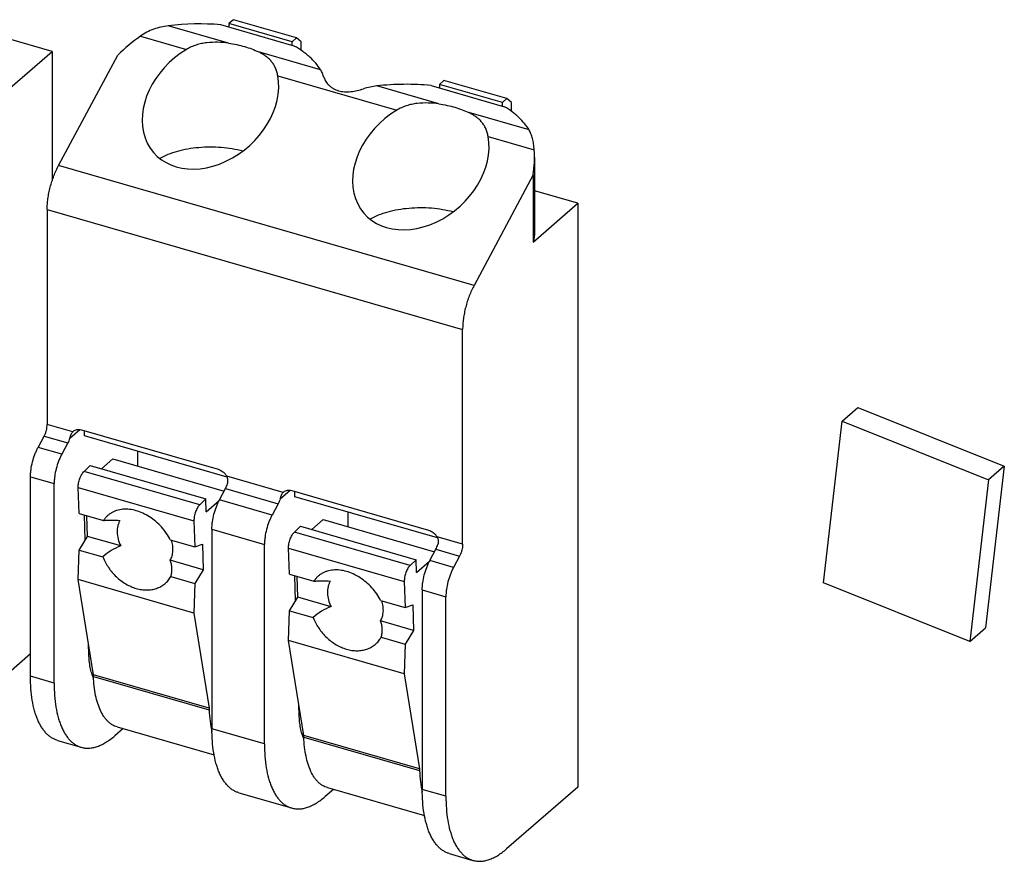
# Model space of a CAD drawing. Header units: millimetres. Extents: x 0 to 210, y 0 to 297.
# Tile 27 of 30: x 125.5 to 127.82, y 248.02 to 250. Entities that reach past the tile are written whole.
import ezdxf

# ---------------------------------------------------------------- set-up
doc = ezdxf.new("R2010")
doc.units = ezdxf.units.MM
doc.header["$LTSCALE"] = 19.36
doc.layers.get('0').update_dxf_attribs({"linetype": 'CONTINUOUS'})

msp = doc.modelspace()

# ---------------------------------------------------------------- linework, layer by layer
at = {"color": 7, "linetype": 'Continuous'}
for p, q in [((126.00393, 249.99585), (125.99321, 249.98657)), ((126.15239, 249.953), (126.00393, 249.99585)), ((126.1469, 249.93396), (125.9737, 249.98396)), ((125.99321, 249.98657), (125.99321, 249.97833)), ((126.14167, 249.94372), (125.99321, 249.98657)), ((125.5771, 249.92112), (125.4747, 249.95068)), ((126.14167, 249.94372), (126.15239, 249.953)), ((126.1631, 249.94372), (126.15239, 249.953)), ((126.14167, 249.93547), (126.14167, 249.94372)), ((126.1631, 249.92369), (126.1631, 249.94372)), ((125.47174, 249.82988), (125.5771, 249.92112)), ((125.5771, 249.92112), (125.5771, 249.61697)), ((125.59226, 249.65275), (125.73155, 249.91266)), ((126.46857, 249.8411), (126.64177, 249.7911)), ((126.4988, 249.853), (126.48808, 249.84372)), ((126.48808, 249.84372), (126.48808, 249.83547)), ((126.63654, 249.80086), (126.48808, 249.84372)), ((126.64726, 249.81014), (126.4988, 249.853)), ((126.63654, 249.80086), (126.64726, 249.81014)), ((126.65797, 249.80086), (126.64726, 249.81014)), ((126.63654, 249.79261), (126.63654, 249.80086)), ((126.65797, 249.78017), (126.65797, 249.80086)), ((126.71187, 249.67136), (126.71187, 249.49422)), ((126.70892, 249.63052), (126.56964, 249.37061)), ((126.70892, 249.63052), (126.70892, 249.47273)), ((126.81428, 249.56398), (126.71187, 249.59354)), ((126.70892, 249.47273), (126.81428, 249.56398)), ((126.81428, 249.56398), (126.81428, 248.19071)), ((125.56548, 249.5492), (125.56548, 249.04387)), ((126.54285, 248.76172), (126.54285, 249.26705)), ((127.43588, 249.05173), (127.47303, 249.08389)), ((127.47303, 249.08389), (127.81726, 248.94572)), ((127.39154, 248.67112), (127.43588, 249.05173)), ((127.43588, 249.05173), (127.78011, 248.91356)), ((125.6459, 249.03111), (125.96756, 248.93825)), ((125.6533, 249.0166), (125.6533, 249.02898)), ((125.54405, 248.9896), (125.55834, 249.01625)), ((125.61401, 249.00018), (125.59972, 248.97352)), ((125.98892, 248.91972), (125.6533, 249.0166)), ((125.77829, 248.98052), (125.77829, 248.94594)), ((125.72015, 248.96273), (125.69312, 248.93932)), ((125.72015, 248.96273), (125.982, 248.88714)), ((125.65211, 248.9334), (125.66638, 248.94705)), ((125.66638, 248.94705), (125.93855, 248.86847)), ((127.81726, 248.94572), (127.77292, 248.56512)), ((127.81726, 248.94572), (127.78011, 248.91356)), ((125.52619, 248.4512), (125.52619, 248.92056)), ((125.58187, 248.43513), (125.58187, 248.90449)), ((127.78011, 248.91356), (127.73577, 248.53295)), ((125.64049, 248.83445), (125.63859, 248.89568)), ((125.97088, 248.86638), (125.98516, 248.89304)), ((126.14077, 248.88825), (126.46243, 248.7954)), ((126.14817, 248.87375), (126.14817, 248.88612)), ((125.93855, 248.86847), (125.92429, 248.85483)), ((125.93949, 248.8384), (125.93855, 248.86847)), ((125.93949, 248.8384), (125.9701, 248.86491)), ((126.48379, 248.77686), (126.14817, 248.87375)), ((126.10888, 248.85732), (126.09459, 248.83067)), ((126.27317, 248.83766), (126.27317, 248.80308)), ((125.64049, 248.83445), (125.69815, 248.8178)), ((125.65514, 248.77176), (125.6533, 248.83075)), ((125.66054, 248.7804), (125.65902, 248.8291)), ((125.91077, 248.81711), (125.91267, 248.75587)), ((126.21502, 248.81987), (126.188, 248.79647)), ((126.21502, 248.81987), (126.47687, 248.74428)), ((125.95302, 248.79735), (125.95302, 248.32799)), ((126.14698, 248.79054), (126.16125, 248.80419)), ((126.16125, 248.80419), (126.43343, 248.72562)), ((125.64044, 248.74822), (125.66054, 248.7804)), ((125.73847, 248.75791), (125.66054, 248.7804)), ((125.85502, 248.77252), (125.91267, 248.75587)), ((125.63839, 248.67868), (125.64044, 248.74822)), ((125.64044, 248.74822), (125.69645, 248.73205)), ((125.91267, 248.75587), (125.93085, 248.76199)), ((125.93085, 248.76199), (125.93271, 248.70183)), ((126.07674, 248.29227), (126.07674, 248.76163)), ((126.13536, 248.69159), (126.13346, 248.75283)), ((126.46575, 248.72352), (126.48003, 248.75018)), ((125.93271, 248.70183), (125.85478, 248.72433)), ((126.43343, 248.72562), (126.41916, 248.71197)), ((126.43436, 248.69554), (126.43343, 248.72562)), ((126.43436, 248.69554), (126.46497, 248.72205)), ((126.53571, 248.73411), (126.52142, 248.70745)), ((125.93271, 248.70183), (125.91261, 248.66965)), ((125.67408, 248.45488), (125.63839, 248.67868)), ((125.91056, 248.60011), (125.63839, 248.67868)), ((125.8566, 248.68582), (125.91261, 248.66965)), ((126.13536, 248.69159), (126.19302, 248.67494)), ((126.15001, 248.6289), (126.14817, 248.68789)), ((126.15541, 248.63755), (126.15389, 248.68624)), ((126.40564, 248.67426), (126.40754, 248.61302)), ((125.91261, 248.66965), (125.91056, 248.60011)), ((126.44789, 248.65449), (126.44789, 248.18513)), ((127.73577, 248.53295), (127.39154, 248.67112)), ((126.13531, 248.60536), (126.15541, 248.63755)), ((126.23334, 248.61505), (126.15541, 248.63755)), ((126.34989, 248.62966), (126.40754, 248.61302)), ((126.50356, 248.16906), (126.50356, 248.63842)), ((126.13326, 248.53583), (126.13531, 248.60536)), ((126.13531, 248.60536), (126.19132, 248.58919)), ((126.40754, 248.61302), (126.42572, 248.61913)), ((126.42572, 248.61913), (126.42759, 248.55898)), ((125.91056, 248.60011), (125.94626, 248.37631)), ((126.42759, 248.55898), (126.34965, 248.58147)), ((126.42759, 248.55898), (126.40749, 248.52679)), ((127.73577, 248.53295), (127.77292, 248.56512)), ((126.16895, 248.31202), (126.13326, 248.53583)), ((126.40544, 248.45726), (126.13326, 248.53583)), ((126.35147, 248.54296), (126.40749, 248.52679)), ((125.66346, 248.50388), (125.66278, 248.5257)), ((126.40749, 248.52679), (126.40544, 248.45726)), ((125.52619, 248.50377), (125.40924, 248.40248)), ((125.67445, 248.4509), (125.67408, 248.45488)), ((126.40544, 248.45726), (126.44113, 248.23345)), ((125.94626, 248.37631), (125.94663, 248.37233)), ((126.15833, 248.36103), (126.15765, 248.38284)), ((125.74402, 248.32812), (125.72472, 248.31141)), ((125.72987, 248.33221), (125.95823, 248.26629)), ((126.16932, 248.30805), (126.16895, 248.31202)), ((125.58981, 248.30041), (125.64548, 248.28434)), ((126.44113, 248.23345), (126.4415, 248.22947)), ((126.22474, 248.18935), (126.4531, 248.12343)), ((126.81428, 248.19071), (126.64642, 248.04534)), ((126.01663, 248.1772), (126.14035, 248.14149)), ((126.23889, 248.18527), (126.21959, 248.16855)), ((126.51151, 248.03434), (126.56718, 248.01827))]:
    msp.add_line(p, q, dxfattribs=at)
at = {"color": 9, "linetype": 'Continuous'}
for p, q in [((125.99204, 249.94058), (125.85038, 249.98148)), ((125.78468, 249.95708), (125.8929, 249.92584)), ((126.2087, 249.87804), (126.06259, 249.92021)), ((126.10817, 249.8637), (126.38777, 249.78298)), ((126.48692, 249.79772), (126.34081, 249.8399)), ((126.69913, 249.73646), (126.55747, 249.77736)), ((126.60304, 249.72084), (126.71125, 249.6896)), ((126.56964, 249.37061), (125.59226, 249.65275)), ((125.56548, 249.5492), (126.54285, 249.26705)), ((125.62569, 249.02649), (125.56548, 249.04387)), ((125.61853, 249.01124), (125.64236, 249.03188)), ((125.55834, 249.01625), (125.61401, 249.00018)), ((125.59972, 248.97352), (125.54405, 248.9896)), ((125.92429, 248.85483), (125.65211, 248.9334)), ((125.52619, 248.92056), (125.58187, 248.90449)), ((126.12056, 248.88363), (125.98777, 248.92196)), ((125.63859, 248.89568), (125.91077, 248.81711)), ((125.98516, 248.89304), (126.10888, 248.85732)), ((126.1134, 248.86838), (126.13723, 248.88902)), ((126.09459, 248.83067), (125.97088, 248.86638)), ((125.95302, 248.79735), (126.07674, 248.76163)), ((126.41916, 248.71197), (126.14698, 248.79054)), ((126.54285, 248.76172), (126.48264, 248.77911)), ((126.13346, 248.75283), (126.40564, 248.67426)), ((126.48003, 248.75018), (126.53571, 248.73411)), ((126.52142, 248.70745), (126.46575, 248.72352)), ((126.44789, 248.65449), (126.50356, 248.63842)), ((125.6664, 248.50304), (125.66346, 248.50388)), ((125.58187, 248.43513), (125.52619, 248.4512)), ((125.94626, 248.37631), (125.67408, 248.45488)), ((125.67445, 248.4509), (125.94663, 248.37233)), ((126.16127, 248.36018), (126.15833, 248.36103)), ((126.07674, 248.29227), (125.95302, 248.32799)), ((126.44113, 248.23345), (126.16895, 248.31202)), ((126.16932, 248.30805), (126.4415, 248.22947)), ((126.50356, 248.16906), (126.44789, 248.18513))]:
    msp.add_line(p, q, dxfattribs=at)
at = {"color": 7, "linetype": 'Continuous'}
for centre, radius, start, end in [((125.92452, 249.36306), 0.62284, 85.47095, 96.83623), ((125.63777, 249.01576), 0.01615, 130.90437, 138.38307), ((126.13264, 248.8729), 0.01615, 130.90437, 138.38307)]:
    msp.add_arc(centre, radius, start, end, dxfattribs=at)
for centre, major_axis, start_param, end_param in [((125.92444, 249.72937), (0.26112, 0.22847), 1.4414152, 1.6413882), ((125.94959, 249.7997), (0.13353, 0.11683), 1.3410682, 5.8561331), ((126.44446, 249.65684), (0.13353, 0.11683), 1.3410682, 5.8561331), ((126.39759, 249.59279), (0.26112, 0.22847), -0.7273722, -0.5273992)]:
    msp.add_ellipse(centre, major_axis=major_axis, ratio=0.7655552, start_param=start_param, end_param=end_param, dxfattribs=at)
for points, knots in [([(125.85038, 249.98148), (125.84454, 249.98077), (125.83293, 249.97877), (125.81594, 249.9738), (125.79966, 249.96671), (125.78951, 249.96053), (125.78468, 249.95708)], [0, 0, 0, 0, 0.2491539, 0.4984192, 0.7484871, 1, 1, 1, 1]), ([(125.99204, 249.94058), (125.9837, 249.94172), (125.96677, 249.94321), (125.94546, 249.94244), (125.92858, 249.93973), (125.91615, 249.93651), (125.90415, 249.93198), (125.89655, 249.92804), (125.8929, 249.92584)], [0, 0, 0, 0, 0.2475599, 0.4982372, 0.6238817, 0.7493959, 0.8747407, 1, 1, 1, 1]), ([(125.99204, 249.94058), (125.99856, 249.93969), (126.01131, 249.93751), (126.02971, 249.93299), (126.04681, 249.92734), (126.05754, 249.92272), (126.06259, 249.92021)], [0, 0, 0, 0, 0.2678017, 0.5255025, 0.7703383, 1, 1, 1, 1]), ([(126.2087, 249.87804), (126.2019, 249.88904), (126.19075, 249.90161), (126.17537, 249.91469), (126.16336, 249.9238), (126.15365, 249.93003), (126.1469, 249.93396)], [0, 0, 0, 0, 0.4618448, 0.5890916, 0.7211982, 1, 1, 1, 1]), ([(126.10817, 249.8637), (126.10755, 249.86703), (126.10604, 249.87344), (126.10267, 249.8825), (126.09828, 249.89068), (126.09289, 249.89801), (126.08655, 249.90455), (126.07934, 249.91041), (126.07131, 249.91566), (126.06557, 249.91874), (126.06259, 249.92021)], [0, 0, 0, 0, 0.1341552, 0.2606971, 0.3820097, 0.5009294, 0.6202085, 0.7421382, 0.8683862, 1, 1, 1, 1]), ([(126.21667, 249.86014), (126.21567, 249.86339), (126.2134, 249.86954), (126.21036, 249.87536), (126.2087, 249.87804)], [0, 0, 0, 0, 0.5194409, 1, 1, 1, 1]), ([(126.21667, 249.86014), (126.21771, 249.85676), (126.22011, 249.85177), (126.22447, 249.84574), (126.22854, 249.84136), (126.23327, 249.83735), (126.23864, 249.83383), (126.24459, 249.8309), (126.25103, 249.82864), (126.25789, 249.82709), (126.26753, 249.82597), (126.28005, 249.82635), (126.29498, 249.82897), (126.30479, 249.83174), (126.30964, 249.8333)], [0, 0, 0, 0, 0.0983393, 0.1513742, 0.2066415, 0.2639863, 0.3233093, 0.3845584, 0.4477018, 0.51269, 0.579419, 0.7171645, 0.8586517, 1, 1, 1, 1]), ([(126.34081, 249.8399), (126.33552, 249.8393), (126.325, 249.83763), (126.3147, 249.83493), (126.30964, 249.8333)], [0, 0, 0, 0, 0.5000307, 1, 1, 1, 1]), ([(126.46857, 249.8411), (126.45797, 249.8421), (126.43665, 249.84354), (126.40458, 249.84406), (126.37257, 249.84294), (126.35134, 249.8411), (126.34081, 249.8399)], [0, 0, 0, 0, 0.2495569, 0.5007212, 0.7515232, 1, 1, 1, 1]), ([(126.48692, 249.79772), (126.47857, 249.79887), (126.46164, 249.80035), (126.44033, 249.79959), (126.42345, 249.79688), (126.41102, 249.79365), (126.39902, 249.78912), (126.39143, 249.78518), (126.38777, 249.78298)], [0, 0, 0, 0, 0.2475599, 0.4982372, 0.6238817, 0.7493959, 0.8747407, 1, 1, 1, 1]), ([(126.48692, 249.79772), (126.49344, 249.79683), (126.50618, 249.79465), (126.52458, 249.79013), (126.54168, 249.78448), (126.55241, 249.77986), (126.55747, 249.77736)], [0, 0, 0, 0, 0.2678017, 0.5255025, 0.7703383, 1, 1, 1, 1]), ([(126.69913, 249.73646), (126.69289, 249.74709), (126.68259, 249.75932), (126.66828, 249.77214), (126.65712, 249.78108), (126.64807, 249.78722), (126.64177, 249.7911)], [0, 0, 0, 0, 0.4630179, 0.5901405, 0.7219943, 1, 1, 1, 1]), ([(126.60304, 249.72084), (126.60242, 249.72417), (126.60091, 249.73059), (126.59754, 249.73965), (126.59315, 249.74782), (126.58776, 249.75515), (126.58142, 249.7617), (126.57421, 249.76755), (126.56618, 249.7728), (126.56044, 249.77589), (126.55747, 249.77736)], [0, 0, 0, 0, 0.1341552, 0.2606971, 0.3820097, 0.5009294, 0.6202085, 0.7421382, 0.8683862, 1, 1, 1, 1]), ([(126.71125, 249.6896), (126.71093, 249.69432), (126.71003, 249.70326), (126.70759, 249.71584), (126.70408, 249.72687), (126.70089, 249.73346), (126.69913, 249.73646)], [0, 0, 0, 0, 0.2905166, 0.5516215, 0.786324, 1, 1, 1, 1]), ([(126.02546, 249.68648), (126.0174, 249.68864), (126.00071, 249.69221), (125.97496, 249.69536), (125.94853, 249.69636), (125.92212, 249.69519), (125.89646, 249.69187), (125.87224, 249.6865), (125.8501, 249.67922), (125.83648, 249.67292), (125.83022, 249.66945)], [0, 0, 0, 0, 0.1251082, 0.25544, 0.3883937, 0.5212377, 0.6512457, 0.7758324, 0.8926987, 1, 1, 1, 1]), ([(125.56548, 249.5492), (125.56548, 249.55337), (125.56581, 249.56193), (125.56719, 249.57497), (125.56944, 249.58836), (125.57254, 249.60187), (125.57641, 249.61528), (125.58101, 249.62835), (125.58625, 249.64087), (125.59019, 249.64889), (125.59226, 249.65275)], [0, 0, 0, 0, 0.1159669, 0.2378876, 0.3641818, 0.4931433, 0.6229922, 0.751925, 0.8781624, 1, 1, 1, 1]), ([(126.52033, 249.54363), (126.51227, 249.54578), (126.49558, 249.54936), (126.46983, 249.55251), (126.4434, 249.55351), (126.41699, 249.55233), (126.39133, 249.54901), (126.36711, 249.54364), (126.34497, 249.53636), (126.33135, 249.53007), (126.32509, 249.5266)], [0, 0, 0, 0, 0.1251082, 0.25544, 0.3883937, 0.5212377, 0.6512457, 0.7758324, 0.8926987, 1, 1, 1, 1]), ([(126.71187, 249.49422), (126.71187, 249.49063), (126.71137, 249.48337), (126.70989, 249.47625), (126.70892, 249.47273)], [0, 0, 0, 0, 0.4965458, 1, 1, 1, 1]), ([(126.56964, 249.37061), (126.56756, 249.36674), (126.56362, 249.35873), (126.55838, 249.34621), (126.55378, 249.33314), (126.54991, 249.31973), (126.54682, 249.30621), (126.54456, 249.29282), (126.54318, 249.27979), (126.54285, 249.27123), (126.54285, 249.26705)], [0, 0, 0, 0, 0.1218376, 0.248075, 0.3770078, 0.5068567, 0.6358182, 0.7621124, 0.8840331, 1, 1, 1, 1]), ([(125.55834, 249.01625), (125.55946, 249.01835), (125.56146, 249.0228), (125.56369, 249.02977), (125.56511, 249.03685), (125.56548, 249.04159), (125.56548, 249.04387)], [0, 0, 0, 0, 0.2480721, 0.5068702, 0.7621361, 1, 1, 1, 1]), ([(125.61853, 249.01124), (125.61898, 249.01272), (125.61967, 249.01492), (125.62073, 249.01777), (125.62157, 249.0198), (125.62248, 249.02171), (125.62376, 249.02399), (125.62487, 249.02556), (125.62569, 249.02649)], [0, 0, 0, 0, 0.2736997, 0.4075489, 0.5375282, 0.6624062, 0.7812874, 1, 1, 1, 1]), ([(125.62719, 249.02797), (125.62835, 249.02897), (125.63102, 249.03068), (125.63567, 249.03206), (125.64076, 249.03225), (125.64418, 249.03161), (125.6459, 249.03111)], [0, 0, 0, 0, 0.2332685, 0.4743507, 0.7290336, 1, 1, 1, 1]), ([(125.61853, 249.01124), (125.61794, 249.00929), (125.61662, 249.00552), (125.61493, 249.0019), (125.61401, 249.00018)], [0, 0, 0, 0, 0.5107766, 1, 1, 1, 1]), ([(125.52619, 248.92056), (125.52619, 248.92334), (125.52641, 248.92905), (125.52766, 248.94081), (125.53067, 248.9558), (125.53535, 248.97046), (125.54004, 248.98168), (125.54267, 248.98702), (125.54405, 248.9896)], [0, 0, 0, 0, 0.1159918, 0.2379386, 0.4931396, 0.7518718, 0.8781363, 1, 1, 1, 1]), ([(125.59972, 248.97352), (125.59834, 248.97095), (125.59571, 248.96561), (125.59102, 248.95439), (125.58634, 248.93973), (125.58333, 248.92474), (125.58209, 248.91298), (125.58187, 248.90727), (125.58187, 248.90449)], [0, 0, 0, 0, 0.1218637, 0.2481282, 0.5068604, 0.7620614, 0.8840082, 1, 1, 1, 1]), ([(125.63859, 248.89568), (125.63854, 248.89734), (125.63864, 248.90077), (125.63932, 248.90602), (125.64051, 248.91139), (125.64215, 248.91668), (125.64419, 248.9217), (125.64656, 248.92626), (125.64915, 248.93018), (125.6511, 248.93243), (125.65211, 248.9334)], [0, 0, 0, 0, 0.1209805, 0.2511078, 0.3865342, 0.5230757, 0.6564805, 0.7826903, 0.898121, 1, 1, 1, 1]), ([(125.96756, 248.93825), (125.97169, 248.93706), (125.97762, 248.93377), (125.98396, 248.92761), (125.98662, 248.92391), (125.98777, 248.92196)], [0, 0, 0, 0, 0.4870043, 0.7435391, 1, 1, 1, 1]), ([(125.98968, 248.9041), (125.99013, 248.90558), (125.99078, 248.90863), (125.99081, 248.91253), (125.99032, 248.91557), (125.98951, 248.91854), (125.98854, 248.92064), (125.98777, 248.92196)], [0, 0, 0, 0, 0.2517881, 0.5022767, 0.6270777, 0.7515529, 1, 1, 1, 1]), ([(125.98516, 248.89304), (125.98608, 248.89476), (125.98777, 248.89838), (125.9891, 248.90215), (125.98968, 248.9041)], [0, 0, 0, 0, 0.4892234, 1, 1, 1, 1]), ([(126.1134, 248.86838), (126.11385, 248.86986), (126.11454, 248.87206), (126.1156, 248.87492), (126.11644, 248.87695), (126.11735, 248.87886), (126.11863, 248.88114), (126.11974, 248.8827), (126.12056, 248.88363)], [0, 0, 0, 0, 0.2736997, 0.4075489, 0.5375282, 0.6624062, 0.7812874, 1, 1, 1, 1]), ([(126.12206, 248.88511), (126.12322, 248.88611), (126.12589, 248.88782), (126.13054, 248.8892), (126.13563, 248.88939), (126.13905, 248.88875), (126.14077, 248.88825)], [0, 0, 0, 0, 0.2332685, 0.4743507, 0.7290336, 1, 1, 1, 1]), ([(125.95302, 248.79735), (125.95302, 248.80013), (125.95324, 248.80583), (125.95449, 248.8176), (125.95749, 248.83259), (125.96217, 248.84724), (125.96687, 248.85846), (125.9695, 248.86381), (125.97088, 248.86638)], [0, 0, 0, 0, 0.1159918, 0.2379386, 0.4931396, 0.7518718, 0.8781363, 1, 1, 1, 1]), ([(126.1134, 248.86838), (126.11281, 248.86643), (126.11149, 248.86267), (126.1098, 248.85904), (126.10888, 248.85732)], [0, 0, 0, 0, 0.5107766, 1, 1, 1, 1]), ([(125.74356, 248.84413), (125.73883, 248.84374), (125.73182, 248.84246), (125.72307, 248.83927), (125.71701, 248.83623), (125.71143, 248.83254), (125.70638, 248.82822), (125.7019, 248.82331), (125.69933, 248.81969), (125.69815, 248.8178)], [0, 0, 0, 0, 0.2619086, 0.3882668, 0.5122318, 0.6345455, 0.7560331, 0.8775627, 1, 1, 1, 1]), ([(125.85502, 248.77252), (125.8523, 248.7779), (125.84603, 248.78839), (125.83459, 248.80279), (125.82135, 248.81564), (125.80672, 248.82653), (125.79117, 248.83512), (125.77517, 248.84112), (125.75922, 248.84434), (125.74864, 248.84456), (125.74356, 248.84413)], [0, 0, 0, 0, 0.1295539, 0.2615364, 0.3939545, 0.5247784, 0.6521136, 0.7743767, 0.8904765, 1, 1, 1, 1]), ([(125.92429, 248.85483), (125.92328, 248.85386), (125.92133, 248.85161), (125.91874, 248.84769), (125.91637, 248.84313), (125.91433, 248.83811), (125.91269, 248.83282), (125.9115, 248.82745), (125.91082, 248.8222), (125.91072, 248.81877), (125.91077, 248.81711)], [0, 0, 0, 0, 0.101879, 0.2173097, 0.3435195, 0.4769243, 0.6134658, 0.7488922, 0.8790195, 1, 1, 1, 1]), ([(125.69815, 248.8178), (125.70102, 248.81809), (125.70702, 248.81853), (125.71991, 248.81885), (125.72992, 248.81848), (125.73678, 248.81801)], [0, 0, 0, 0, 0.2236801, 0.4669301, 1, 1, 1, 1]), ([(125.73678, 248.81801), (125.73557, 248.81606), (125.73345, 248.81188), (125.73126, 248.80507), (125.73003, 248.79777), (125.72969, 248.78733), (125.73184, 248.77362), (125.73589, 248.76309), (125.73847, 248.75791)], [0, 0, 0, 0, 0.1100843, 0.2235163, 0.3411568, 0.4635329, 0.7226629, 1, 1, 1, 1]), ([(126.09459, 248.83067), (126.09321, 248.82809), (126.09058, 248.82275), (126.08589, 248.81153), (126.08121, 248.79687), (126.0782, 248.78189), (126.07696, 248.77012), (126.07674, 248.76441), (126.07674, 248.76163)], [0, 0, 0, 0, 0.1218637, 0.2481282, 0.5068604, 0.7620614, 0.8840082, 1, 1, 1, 1]), ([(126.13346, 248.75283), (126.13341, 248.75448), (126.13352, 248.75792), (126.1342, 248.76316), (126.13538, 248.76853), (126.13702, 248.77383), (126.13906, 248.77885), (126.14143, 248.7834), (126.14402, 248.78732), (126.14597, 248.78958), (126.14698, 248.79054)], [0, 0, 0, 0, 0.1209805, 0.2511078, 0.3865342, 0.5230757, 0.6564805, 0.7826903, 0.898121, 1, 1, 1, 1]), ([(126.46243, 248.7954), (126.46656, 248.79421), (126.47249, 248.79092), (126.47883, 248.78476), (126.48149, 248.78106), (126.48264, 248.77911)], [0, 0, 0, 0, 0.4870043, 0.7435391, 1, 1, 1, 1]), ([(125.85478, 248.72433), (125.85574, 248.7259), (125.85746, 248.72922), (125.8601, 248.73641), (125.86179, 248.74635), (125.86127, 248.75896), (125.85933, 248.76742), (125.85799, 248.77166)], [0, 0, 0, 0, 0.1130395, 0.228711, 0.4698875, 0.7268731, 1, 1, 1, 1]), ([(126.48264, 248.77911), (126.48341, 248.77779), (126.48471, 248.77498), (126.48552, 248.7712), (126.48567, 248.76812), (126.48548, 248.76502), (126.485, 248.76273), (126.48456, 248.76124)], [0, 0, 0, 0, 0.2484387, 0.4973517, 0.6225648, 0.7481969, 1, 1, 1, 1]), ([(125.73847, 248.75791), (125.73055, 248.75505), (125.71551, 248.74787), (125.70227, 248.73771), (125.69645, 248.73205)], [0, 0, 0, 0, 0.5091483, 1, 1, 1, 1]), ([(126.48003, 248.75018), (126.48096, 248.7519), (126.48264, 248.75552), (126.48397, 248.75929), (126.48456, 248.76124)], [0, 0, 0, 0, 0.4892234, 1, 1, 1, 1]), ([(126.54285, 248.76172), (126.54285, 248.75944), (126.54248, 248.75471), (126.54106, 248.74763), (126.53883, 248.74065), (126.53683, 248.73621), (126.53571, 248.73411)], [0, 0, 0, 0, 0.2378639, 0.4931298, 0.7519279, 1, 1, 1, 1]), ([(125.69645, 248.73205), (125.69993, 248.72327), (125.7067, 248.71061), (125.71823, 248.6955), (125.73123, 248.6818), (125.74619, 248.67044), (125.76243, 248.66214), (125.7748, 248.65765), (125.78723, 248.65492), (125.7995, 248.65401), (125.81137, 248.65495), (125.82261, 248.65774), (125.83298, 248.66231), (125.84228, 248.66859), (125.85032, 248.67645), (125.85468, 248.68258), (125.8566, 248.68582)], [0, 0, 0, 0, 0.1384123, 0.2084468, 0.2782511, 0.414888, 0.4810418, 0.5452308, 0.6072726, 0.6671397, 0.724978, 0.7811131, 0.8360372, 0.8903707, 0.9447998, 1, 1, 1, 1]), ([(125.8566, 248.68582), (125.85754, 248.68907), (125.8589, 248.69562), (125.8593, 248.70555), (125.85801, 248.71522), (125.85603, 248.72138), (125.85478, 248.72433)], [0, 0, 0, 0, 0.2581316, 0.5089927, 0.7552366, 1, 1, 1, 1]), ([(126.44789, 248.65449), (126.44789, 248.65727), (126.44811, 248.66298), (126.44936, 248.67474), (126.45237, 248.68973), (126.45704, 248.70439), (126.46174, 248.71561), (126.46437, 248.72095), (126.46575, 248.72352)], [0, 0, 0, 0, 0.1159918, 0.2379386, 0.4931396, 0.7518718, 0.8781363, 1, 1, 1, 1]), ([(126.23843, 248.70127), (126.2337, 248.70088), (126.22669, 248.6996), (126.21794, 248.69642), (126.21188, 248.69338), (126.2063, 248.68968), (126.20125, 248.68536), (126.19677, 248.68045), (126.1942, 248.67683), (126.19302, 248.67494)], [0, 0, 0, 0, 0.2619086, 0.3882668, 0.5122318, 0.6345455, 0.7560331, 0.8775627, 1, 1, 1, 1]), ([(126.34989, 248.62966), (126.34717, 248.63504), (126.3409, 248.64553), (126.32946, 248.65994), (126.31622, 248.67279), (126.3016, 248.68367), (126.28604, 248.69226), (126.27004, 248.69826), (126.25409, 248.70148), (126.24351, 248.7017), (126.23843, 248.70127)], [0, 0, 0, 0, 0.1295539, 0.2615364, 0.3939545, 0.5247784, 0.6521136, 0.7743767, 0.8904765, 1, 1, 1, 1]), ([(126.41916, 248.71197), (126.41815, 248.71101), (126.4162, 248.70875), (126.41361, 248.70483), (126.41124, 248.70027), (126.4092, 248.69525), (126.40756, 248.68996), (126.40637, 248.68459), (126.40569, 248.67934), (126.40559, 248.67591), (126.40564, 248.67426)], [0, 0, 0, 0, 0.101879, 0.2173097, 0.3435195, 0.4769243, 0.6134658, 0.7488922, 0.8790195, 1, 1, 1, 1]), ([(126.52142, 248.70745), (126.52004, 248.70488), (126.51741, 248.69954), (126.51272, 248.68832), (126.50804, 248.67366), (126.50503, 248.65867), (126.50378, 248.64691), (126.50356, 248.6412), (126.50356, 248.63842)], [0, 0, 0, 0, 0.1218637, 0.2481282, 0.5068604, 0.7620614, 0.8840082, 1, 1, 1, 1]), ([(126.19302, 248.67494), (126.19589, 248.67524), (126.20189, 248.67567), (126.21478, 248.676), (126.22479, 248.67562), (126.23165, 248.67515)], [0, 0, 0, 0, 0.2236801, 0.4669301, 1, 1, 1, 1]), ([(126.23165, 248.67515), (126.23044, 248.6732), (126.22832, 248.66902), (126.22613, 248.66222), (126.2249, 248.65492), (126.22457, 248.64448), (126.22671, 248.63076), (126.23076, 248.62023), (126.23334, 248.61505)], [0, 0, 0, 0, 0.1100843, 0.2235163, 0.3411568, 0.4635329, 0.7226629, 1, 1, 1, 1]), ([(126.34965, 248.58147), (126.35061, 248.58304), (126.35233, 248.58636), (126.35497, 248.59355), (126.35666, 248.60349), (126.35614, 248.61611), (126.3542, 248.62457), (126.35286, 248.6288)], [0, 0, 0, 0, 0.1130395, 0.228711, 0.4698875, 0.7268731, 1, 1, 1, 1]), ([(126.23334, 248.61505), (126.22542, 248.61219), (126.21038, 248.60501), (126.19714, 248.59486), (126.19132, 248.58919)], [0, 0, 0, 0, 0.5091483, 1, 1, 1, 1]), ([(126.19132, 248.58919), (126.1948, 248.58042), (126.20158, 248.56775), (126.2131, 248.55264), (126.2261, 248.53894), (126.24106, 248.52758), (126.2573, 248.51928), (126.26967, 248.51479), (126.28211, 248.51206), (126.29438, 248.51116), (126.30624, 248.5121), (126.31748, 248.51488), (126.32785, 248.51945), (126.33715, 248.52574), (126.34519, 248.5336), (126.34955, 248.53972), (126.35147, 248.54296)], [0, 0, 0, 0, 0.1384123, 0.2084468, 0.2782511, 0.414888, 0.4810418, 0.5452308, 0.6072726, 0.6671397, 0.724978, 0.7811131, 0.8360372, 0.8903707, 0.9447998, 1, 1, 1, 1]), ([(126.35147, 248.54296), (126.35241, 248.54621), (126.35377, 248.55276), (126.35417, 248.56269), (126.35288, 248.57236), (126.3509, 248.57852), (126.34965, 248.58147)], [0, 0, 0, 0, 0.2581316, 0.5089927, 0.7552366, 1, 1, 1, 1]), ([(125.67465, 248.44632), (125.67291, 248.45022), (125.66984, 248.45869), (125.66653, 248.47244), (125.66432, 248.48769), (125.66363, 248.49835), (125.66346, 248.50388)], [0, 0, 0, 0, 0.2173265, 0.4569605, 0.7183317, 1, 1, 1, 1]), ([(125.58981, 248.30041), (125.58737, 248.30112), (125.58255, 248.30289), (125.57568, 248.30658), (125.56917, 248.31129), (125.56306, 248.317), (125.55736, 248.32367), (125.55209, 248.33129), (125.54726, 248.33981), (125.5429, 248.34922), (125.53902, 248.35947), (125.53437, 248.3746), (125.52995, 248.39544), (125.52684, 248.4225), (125.52619, 248.4414), (125.52619, 248.4512)], [0, 0, 0, 0, 0.0437912, 0.0882876, 0.1341515, 0.1819691, 0.2322308, 0.2853255, 0.341544, 0.4010882, 0.464082, 0.5305822, 0.6740007, 0.8308533, 1, 1, 1, 1]), ([(125.72987, 248.33221), (125.72788, 248.33278), (125.72392, 248.33422), (125.71827, 248.33716), (125.71289, 248.34088), (125.70781, 248.34537), (125.70304, 248.35062), (125.69696, 248.3588), (125.69027, 248.37093), (125.68391, 248.38771), (125.67907, 248.40688), (125.6758, 248.4282), (125.67474, 248.44314), (125.67445, 248.4509)], [0, 0, 0, 0, 0.0449277, 0.0904913, 0.1372929, 0.1858727, 0.2366925, 0.2901284, 0.405845, 0.5345852, 0.6768037, 0.8322191, 1, 1, 1, 1]), ([(125.58187, 248.43513), (125.58187, 248.42533), (125.58251, 248.40642), (125.58562, 248.37937), (125.59005, 248.35853), (125.59469, 248.3434), (125.59857, 248.33315), (125.60294, 248.32374), (125.60776, 248.31521), (125.61303, 248.3076), (125.61873, 248.30092), (125.62485, 248.29522), (125.63135, 248.29051), (125.63822, 248.28682), (125.64304, 248.28505), (125.64548, 248.28434)], [0, 0, 0, 0, 0.1691467, 0.3259993, 0.4694178, 0.535918, 0.5989118, 0.658456, 0.7146745, 0.7677692, 0.8180309, 0.8658485, 0.9117124, 0.9562088, 1, 1, 1, 1]), ([(125.94663, 248.37233), (125.94696, 248.36341), (125.94826, 248.34634), (125.95119, 248.32947), (125.95307, 248.32153)], [0, 0, 0, 0, 0.5226825, 1, 1, 1, 1]), ([(126.16952, 248.30346), (126.16778, 248.30736), (126.16471, 248.31583), (126.1614, 248.32958), (126.15919, 248.34483), (126.1585, 248.35549), (126.15833, 248.36103)], [0, 0, 0, 0, 0.2173265, 0.4569605, 0.7183317, 1, 1, 1, 1]), ([(126.01663, 248.1772), (126.0142, 248.1779), (126.00937, 248.17968), (126.00251, 248.18337), (125.996, 248.18808), (125.98989, 248.19378), (125.98419, 248.20046), (125.97891, 248.20807), (125.97409, 248.2166), (125.96973, 248.22601), (125.96584, 248.23626), (125.9612, 248.25139), (125.95678, 248.27222), (125.95366, 248.29928), (125.95302, 248.31818), (125.95302, 248.32799)], [0, 0, 0, 0, 0.0437912, 0.0882876, 0.1341515, 0.1819691, 0.2322308, 0.2853255, 0.341544, 0.4010882, 0.464082, 0.5305822, 0.6740007, 0.8308533, 1, 1, 1, 1]), ([(125.64548, 248.28434), (125.6484, 248.2835), (125.65447, 248.2823), (125.66389, 248.28204), (125.67363, 248.28329), (125.68362, 248.28604), (125.6938, 248.29027), (125.70414, 248.29594), (125.71457, 248.30302), (125.72133, 248.30848), (125.72472, 248.31141)], [0, 0, 0, 0, 0.1045421, 0.2114788, 0.323002, 0.4409565, 0.5667785, 0.7014996, 0.8457877, 1, 1, 1, 1]), ([(126.22474, 248.18935), (126.22275, 248.18993), (126.21879, 248.19136), (126.21314, 248.1943), (126.20776, 248.19802), (126.20268, 248.20252), (126.19791, 248.20776), (126.19183, 248.21594), (126.18514, 248.22807), (126.17878, 248.24485), (126.17394, 248.26402), (126.17068, 248.28535), (126.16961, 248.30029), (126.16932, 248.30805)], [0, 0, 0, 0, 0.0449277, 0.0904913, 0.1372929, 0.1858727, 0.2366925, 0.2901284, 0.405845, 0.5345852, 0.6768037, 0.8322191, 1, 1, 1, 1]), ([(126.07674, 248.29227), (126.07674, 248.28247), (126.07738, 248.26357), (126.08049, 248.23651), (126.08492, 248.21567), (126.08956, 248.20054), (126.09345, 248.19029), (126.09781, 248.18088), (126.10263, 248.17236), (126.1079, 248.16474), (126.11361, 248.15807), (126.11972, 248.15236), (126.12622, 248.14765), (126.13309, 248.14396), (126.13791, 248.14219), (126.14035, 248.14149)], [0, 0, 0, 0, 0.1691467, 0.3259993, 0.4694178, 0.535918, 0.5989118, 0.658456, 0.7146745, 0.7677692, 0.8180309, 0.8658485, 0.9117124, 0.9562088, 1, 1, 1, 1]), ([(126.4415, 248.22947), (126.44183, 248.22055), (126.44313, 248.20349), (126.44606, 248.18661), (126.44794, 248.17868)], [0, 0, 0, 0, 0.5226825, 1, 1, 1, 1]), ([(126.14035, 248.14149), (126.14327, 248.14064), (126.14934, 248.13944), (126.15876, 248.13918), (126.1685, 248.14043), (126.17849, 248.14319), (126.18867, 248.14741), (126.19901, 248.15308), (126.20944, 248.16017), (126.21621, 248.16562), (126.21959, 248.16855)], [0, 0, 0, 0, 0.1045421, 0.2114788, 0.323002, 0.4409565, 0.5667785, 0.7014996, 0.8457877, 1, 1, 1, 1]), ([(126.51151, 248.03434), (126.50907, 248.03505), (126.50425, 248.03682), (126.49738, 248.04051), (126.49087, 248.04522), (126.48476, 248.05092), (126.47906, 248.0576), (126.47379, 248.06521), (126.46896, 248.07374), (126.4646, 248.08315), (126.46071, 248.0934), (126.45607, 248.10853), (126.45165, 248.12937), (126.44853, 248.15642), (126.44789, 248.17533), (126.44789, 248.18513)], [0, 0, 0, 0, 0.0437912, 0.0882876, 0.1341515, 0.1819691, 0.2322308, 0.2853255, 0.341544, 0.4010882, 0.464082, 0.5305822, 0.6740007, 0.8308533, 1, 1, 1, 1]), ([(126.50356, 248.16906), (126.50356, 248.15926), (126.50421, 248.14035), (126.50732, 248.1133), (126.51174, 248.09246), (126.51639, 248.07733), (126.52027, 248.06708), (126.52463, 248.05767), (126.52946, 248.04914), (126.53473, 248.04153), (126.54043, 248.03485), (126.54654, 248.02915), (126.55305, 248.02444), (126.55992, 248.02075), (126.56474, 248.01898), (126.56718, 248.01827)], [0, 0, 0, 0, 0.1691467, 0.3259993, 0.4694178, 0.535918, 0.5989118, 0.658456, 0.7146745, 0.7677692, 0.8180309, 0.8658485, 0.9117124, 0.9562088, 1, 1, 1, 1]), ([(126.56718, 248.01827), (126.5701, 248.01743), (126.57616, 248.01623), (126.58559, 248.01596), (126.59533, 248.01722), (126.60531, 248.01997), (126.6155, 248.0242), (126.62583, 248.02987), (126.63627, 248.03695), (126.64303, 248.04241), (126.64642, 248.04534)], [0, 0, 0, 0, 0.1045421, 0.2114788, 0.323002, 0.4409565, 0.5667785, 0.7014996, 0.8457877, 1, 1, 1, 1])]:
    msp.add_open_spline(points, degree=3, knots=knots, dxfattribs=at)

doc.saveas('drawing.dxf')
